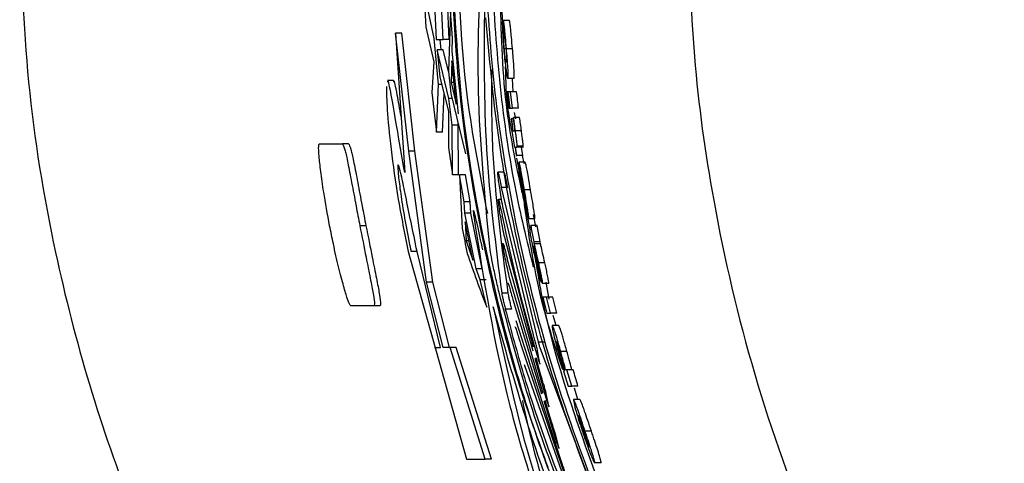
# Paper-space layout '1012-790 Hybird Padfoot' of a CAD drawing. Header units: millimetres. Extents: x 51 to 2966, y 67 to 3970.
# Tile 45 of 110: x 91 to 124, y 3291 to 3305. Entities that reach past the tile are written whole.
import ezdxf

# ---------------------------------------------------------------- set-up
doc = ezdxf.new("R2010")
doc.units = ezdxf.units.MM

psp = doc.layouts.new('1012-790 Hybird Padfoot')

# ---------------------------------------------------------------- linework, layer by layer
at = {"color": 7, "linetype": 'Continuous', "lineweight": 25}
for p, q in [((104.778, 3308.058), (104.936, 3304.763)), ((105.17, 3304.763), (105.01, 3308.145)), ((104.488, 3306.935), (104.584, 3305.18)), ((104.863, 3304.796), (104.593, 3306.053)), ((105.37, 3304.763), (105.309, 3306.056)), ((105.414, 3305.717), (105.341, 3303.698)), ((105.477, 3304.806), (105.414, 3305.717)), ((107.187, 3304.84), (107.136, 3305.673)), ((107.177, 3305.358), (107.144, 3305.358)), ((107.174, 3305.403), (107.209, 3304.862)), ((107.374, 3305.403), (107.174, 3305.403)), ((104.584, 3305.18), (104.85, 3304.025)), ((104.016, 3301.037), (103.58, 3304.979)), ((103.781, 3304.979), (103.58, 3304.979)), ((103.58, 3304.979), (103.881, 3300.331)), ((104.218, 3301.037), (103.781, 3304.979)), ((105.004, 3303.261), (104.863, 3304.796)), ((104.936, 3304.763), (105.17, 3304.763)), ((105.099, 3304.416), (105.067, 3304.763)), ((105.37, 3304.763), (105.17, 3304.763)), ((105.46, 3304.381), (105.477, 3304.806)), ((107.219, 3304.817), (107.186, 3304.817)), ((104.965, 3304.416), (105.049, 3303.512)), ((105.359, 3302.794), (104.965, 3304.416)), ((105.166, 3304.416), (104.965, 3304.416)), ((105.341, 3303.696), (105.166, 3304.416)), ((105.679, 3302.287), (105.46, 3304.381)), ((107.259, 3304.449), (107.203, 3304.449)), ((107.477, 3304.454), (107.276, 3304.454)), ((105.449, 3304.054), (105.433, 3303.332)), ((105.6, 3302.611), (105.449, 3304.054)), ((104.85, 3304.025), (104.781, 3302.999)), ((103.508, 3303.395), (103.306, 3303.395)), ((105.049, 3303.512), (105.348, 3302.378)), ((105.341, 3303.698), (105.418, 3302.961)), ((107.524, 3303.466), (107.323, 3303.466)), ((107.503, 3303.016), (107.475, 3303.466)), ((104.944, 3301.674), (105.004, 3303.261)), ((105.115, 3303.261), (105.004, 3303.261)), ((105.433, 3303.332), (105.6, 3302.611)), ((105.525, 3303.332), (105.433, 3303.332)), ((104.781, 3302.999), (104.944, 3301.674)), ((105.146, 3301.674), (105.194, 3302.961)), ((105.468, 3301.904), (105.359, 3302.794)), ((105.459, 3302.794), (105.359, 3302.794)), ((105.418, 3302.961), (105.913, 3300.947)), ((107.292, 3303.016), (107.354, 3302.476)), ((107.314, 3303.016), (107.292, 3303.016)), ((107.376, 3302.476), (107.314, 3303.016)), ((107.326, 3303.016), (107.314, 3303.016)), ((107.326, 3303.016), (107.389, 3302.476)), ((107.414, 3303.016), (107.326, 3303.016)), ((107.477, 3302.476), (107.414, 3303.016)), ((107.616, 3303.016), (107.414, 3303.016)), ((107.354, 3302.476), (107.376, 3302.476)), ((107.389, 3302.476), (107.376, 3302.476)), ((107.389, 3302.476), (107.477, 3302.476)), ((107.678, 3302.476), (107.477, 3302.476)), ((105.348, 3302.378), (105.338, 3301.157)), ((107.433, 3302.116), (107.486, 3301.71)), ((107.451, 3302.116), (107.433, 3302.116)), ((107.504, 3301.71), (107.451, 3302.116)), ((107.503, 3302.116), (107.451, 3302.116)), ((107.514, 3302.161), (107.502, 3302.113)), ((107.715, 3302.161), (107.514, 3302.161)), ((107.585, 3302.116), (107.545, 3302.329)), ((105.477, 3300.253), (105.468, 3301.904)), ((105.67, 3301.904), (105.468, 3301.904)), ((105.67, 3301.904), (105.663, 3301.965)), ((105.68, 3300.253), (105.67, 3301.904)), ((105.146, 3301.674), (104.944, 3301.674)), ((107.455, 3301.71), (107.544, 3301.17)), ((107.486, 3301.71), (107.455, 3301.71)), ((107.54, 3301.71), (107.504, 3301.71)), ((107.776, 3301.72), (107.575, 3301.72)), ((101.038, 3301.282), (101.805, 3301.282)), ((102.007, 3301.282), (101.805, 3301.282)), ((105.338, 3301.157), (105.477, 3300.253)), ((107.544, 3301.17), (107.562, 3301.17)), ((107.562, 3301.17), (107.601, 3300.9)), ((107.579, 3301.17), (107.618, 3301.17)), ((107.619, 3300.9), (107.579, 3301.17)), ((107.82, 3301.17), (107.618, 3301.17)), ((107.835, 3301.204), (107.633, 3301.204)), ((107.821, 3300.9), (107.781, 3301.17)), ((104.218, 3301.037), (104.016, 3301.037)), ((104.613, 3296.668), (104.016, 3301.037)), ((104.818, 3296.668), (104.218, 3301.037)), ((107.601, 3300.9), (107.619, 3300.9)), ((107.821, 3300.9), (107.619, 3300.9)), ((107.669, 3300.575), (107.627, 3300.803)), ((107.861, 3300.63), (107.811, 3300.9)), ((107.693, 3300.63), (107.665, 3300.63)), ((107.898, 3300.675), (107.696, 3300.675)), ((105.68, 3300.253), (105.477, 3300.253)), ((105.71, 3300.253), (105.798, 3298.462)), ((105.865, 3299.343), (105.71, 3300.253)), ((105.913, 3300.253), (105.71, 3300.253)), ((106.069, 3299.343), (105.913, 3300.253)), ((106.992, 3300.246), (106.991, 3300.265)), ((107.195, 3300.339), (106.992, 3300.339)), ((107.103, 3299.832), (108.33, 3294.67)), ((107.306, 3299.832), (107.103, 3299.832)), ((107.822, 3299.72), (107.807, 3299.72)), ((108.078, 3299.752), (107.875, 3299.752)), ((105.883, 3298.966), (105.865, 3299.343)), ((106.069, 3299.343), (105.865, 3299.343)), ((106.087, 3298.966), (106.069, 3299.343)), ((107.113, 3299.426), (107.008, 3299.426)), ((107.919, 3299.324), (108.023, 3298.783)), ((106.261, 3297.117), (105.883, 3298.966)), ((106.087, 3298.966), (105.883, 3298.966)), ((106.466, 3297.117), (106.087, 3298.966)), ((108.144, 3295.035), (107.183, 3299.049)), ((107.971, 3299.055), (107.954, 3299.055)), ((108.014, 3298.828), (107.977, 3298.828)), ((108.062, 3298.422), (107.988, 3298.828)), ((108.254, 3298.512), (108.178, 3298.923)), ((102.589, 3298.552), (102.385, 3298.552)), ((106.159, 3297.404), (105.898, 3298.68)), ((105.898, 3298.68), (105.937, 3298.042)), ((108.227, 3298.783), (108.023, 3298.783)), ((108.2, 3298.018), (108.092, 3298.558)), ((108.296, 3298.558), (108.092, 3298.558)), ((108.405, 3298.018), (108.296, 3298.558)), ((108.18, 3294.494), (107.219, 3298.155)), ((108.091, 3298.418), (108.063, 3298.423)), ((108.095, 3298.423), (108.063, 3298.423)), ((105.937, 3298.042), (106.159, 3297.404)), ((106.028, 3298.042), (105.937, 3298.042)), ((108.19, 3297.883), (108.186, 3297.883)), ((108.205, 3297.947), (108.2, 3298.018)), ((108.405, 3298.018), (108.2, 3298.018)), ((108.41, 3297.947), (108.205, 3297.947)), ((108.41, 3297.947), (108.405, 3298.018)), ((103.995, 3297.695), (105.944, 3290.763)), ((104.298, 3297.695), (104.093, 3297.695)), ((105.074, 3294.491), (104.295, 3297.695)), ((107.303, 3297.422), (108.15, 3294.375)), ((108.431, 3296.667), (108.322, 3297.162)), ((108.558, 3297.307), (108.353, 3297.307)), ((106.398, 3296.741), (106.261, 3297.117)), ((106.466, 3297.117), (106.261, 3297.117)), ((104.818, 3296.668), (104.613, 3296.668)), ((105.164, 3294.491), (104.613, 3296.668)), ((105.372, 3294.491), (104.818, 3296.668)), ((106.616, 3295.831), (106.398, 3296.741)), ((106.603, 3296.741), (106.398, 3296.741)), ((108.499, 3292.952), (107.406, 3296.702)), ((108.687, 3296.622), (108.481, 3296.622)), ((108.701, 3296.103), (108.596, 3296.667)), ((107.325, 3296.301), (107.119, 3296.301)), ((108.491, 3296.172), (108.625, 3295.631)), ((108.612, 3296.172), (108.491, 3296.172)), ((108.746, 3295.631), (108.612, 3296.172)), ((108.818, 3296.172), (108.612, 3296.172)), ((108.952, 3295.631), (108.818, 3296.172)), ((102.855, 3295.878), (102.088, 3295.878)), ((103.061, 3295.878), (102.855, 3295.878)), ((107.484, 3296.093), (108.448, 3292.937)), ((107.445, 3295.769), (107.238, 3295.769)), ((108.625, 3295.631), (108.746, 3295.631)), ((108.952, 3295.631), (108.746, 3295.631)), ((108.93, 3295.226), (108.833, 3295.553)), ((109.066, 3290.801), (107.605, 3295.373)), ((109.012, 3295.226), (108.805, 3295.226)), ((107.739, 3294.623), (109.274, 3290.044)), ((108.538, 3294.67), (108.33, 3294.67)), ((104.872, 3294.491), (105.074, 3294.491)), ((105.393, 3294.491), (105.164, 3294.491)), ((106.563, 3290.763), (105.393, 3294.491)), ((105.601, 3294.491), (105.393, 3294.491)), ((106.776, 3290.763), (105.601, 3294.491)), ((108.394, 3293.956), (108.314, 3294.371)), ((108.386, 3294.486), (110.185, 3289.675)), ((109.106, 3294.215), (109.051, 3294.215)), ((109.295, 3294.35), (109.087, 3294.35)), ((109.449, 3289.419), (107.882, 3293.903)), ((108.218, 3294.132), (108.586, 3292.807)), ((108.415, 3293.6), (108.272, 3294.145)), ((109.184, 3293.695), (109.331, 3293.2)), ((109.197, 3293.695), (109.184, 3293.695)), ((109.292, 3293.74), (109.248, 3293.74)), ((109.452, 3293.2), (109.292, 3293.74)), ((109.5, 3293.74), (109.292, 3293.74)), ((108.692, 3292.538), (108.604, 3292.936)), ((109.331, 3293.2), (109.452, 3293.2)), ((109.661, 3293.2), (109.452, 3293.2)), ((109.661, 3292.749), (109.548, 3293.13)), ((108.519, 3292.703), (108.909, 3291.426)), ((108.724, 3292.182), (108.568, 3292.717)), ((109.722, 3292.749), (109.512, 3292.749)), ((109.876, 3291.689), (109.828, 3291.689)), ((110.11, 3291.693), (109.899, 3291.693)), ((109.024, 3291.157), (108.933, 3291.518)), ((105.944, 3290.763), (106.563, 3290.763)), ((106.776, 3290.763), (106.563, 3290.763)), ((110.43, 3290.633), (110.217, 3290.633))]:
    psp.add_line(p, q, dxfattribs=at)
at = {"color": 8, "linetype": 'Continuous', "lineweight": 25}
for p, q in [((108.342, 3294.225), (108.295, 3294.225)), ((108.633, 3292.807), (108.586, 3292.807)), ((108.956, 3291.426), (108.909, 3291.426))]:
    psp.add_line(p, q, dxfattribs=at)
at = {"color": 7, "linetype": 'Continuous', "lineweight": 25}
for points, knots in [([(91.039, 3309.027), (91.096, 3307.13), (91.212, 3303.313), (92.078, 3298.04), (93.303, 3293.247), (94.809, 3288.914), (96.691, 3284.682), (99.376, 3279.833), (103.067, 3274.504), (106.505, 3271.008), (108.239, 3269.245)], [0, 0, 0, 0, 0.127758, 0.256927, 0.358798, 0.460669, 0.565498, 0.670329, 0.833667, 1, 1, 1, 1]), ([(105.38, 3309.027), (105.437, 3307.122), (105.551, 3303.291), (106.435, 3298.004), (107.484, 3293.723), (108.329, 3291.396), (108.655, 3290.496)], [0, 0, 0, 0, 0.302042, 0.607422, 0.848254, 1, 1, 1, 1]), ([(105.416, 3309.027), (105.483, 3306.954), (105.62, 3302.781), (106.754, 3296.505), (108.559, 3290.229), (110.421, 3286.224), (111.358, 3284.207)], [0, 0, 0, 0, 0.241426, 0.486024, 0.741136, 1, 1, 1, 1]), ([(105.616, 3309.027), (105.662, 3306.951), (105.736, 3303.563), (106.388, 3300.242), (106.64, 3298.956)], [0, 0, 0, 0, 0.613, 1, 1, 1, 1]), ([(113.332, 3309.027), (113.374, 3307.414), (113.457, 3304.188), (114.173, 3299.014), (115.454, 3293.565), (117.426, 3288.009), (119.945, 3282.769), (122.966, 3277.888), (126.462, 3273.314), (129.175, 3270.601), (130.532, 3269.245)], [0, 0, 0, 0, 0.108594, 0.217189, 0.351056, 0.484925, 0.613383, 0.741842, 0.870921, 1, 1, 1, 1]), ([(106.718, 3297.869), (106.552, 3299.594), (106.221, 3303.048), (106.388, 3306.503), (106.471, 3308.232)], [0, 0, 0, 0, 0.49967, 1, 1, 1, 1]), ([(106.575, 3307.011), (106.647, 3305.813), (106.793, 3303.406), (107.384, 3299.388), (108.379, 3295.008), (109.775, 3290.804), (111.283, 3287.2), (112.319, 3285.209), (112.84, 3284.207)], [0, 0, 0, 0, 0.1372122, 0.2755381, 0.4690885, 0.6682731, 0.8330948, 1, 1, 1, 1]), ([(106.775, 3307.011), (106.85, 3305.814), (107, 3303.411), (107.458, 3300.081), (107.951, 3298.062), (108.17, 3297.165)], [0, 0, 0, 0, 0.35549, 0.713876, 1, 1, 1, 1]), ([(107.802, 3299.654), (107.612, 3300.558), (107.166, 3302.679), (107.109, 3304.847), (107.076, 3306.091)], [0, 0, 0, 0, 0.426391, 1, 1, 1, 1]), ([(106.54, 3305.889), (106.528, 3304.291), (106.504, 3301.093), (106.914, 3297.899), (107.119, 3296.301)], [0, 0, 0, 0, 0.4997163, 1, 1, 1, 1]), ([(110.185, 3289.675), (109.707, 3290.951), (108.752, 3293.504), (107.695, 3297.553), (106.945, 3301.566), (106.707, 3304.177), (106.588, 3305.49)], [0, 0, 0, 0, 0.269026, 0.538111, 0.767736, 1, 1, 1, 1]), ([(107.144, 3305.358), (107.142, 3305.33), (107.141, 3305.297), (107.14, 3305.201), (107.142, 3305.137), (107.149, 3304.974), (107.154, 3304.875), (107.165, 3304.719), (107.168, 3304.666), (107.177, 3304.56), (107.181, 3304.506), (107.185, 3304.451)], [0, 0, 0, 0, 0.25, 0.25, 0.5, 0.5, 0.75, 0.75, 0.875, 0.875, 1, 1, 1, 1]), ([(107.276, 3304.454), (107.265, 3304.587), (107.246, 3304.811), (107.221, 3305.078), (107.198, 3305.277), (107.183, 3305.363), (107.175, 3305.397), (107.174, 3305.403)], [0, 0, 0, 0, 0.276044, 0.459592, 0.64276, 0.938176, 1, 1, 1, 1]), ([(107.477, 3304.454), (107.466, 3304.587), (107.447, 3304.811), (107.421, 3305.078), (107.398, 3305.277), (107.384, 3305.363), (107.376, 3305.397), (107.374, 3305.403)], [0, 0, 0, 0, 0.276039, 0.459596, 0.642763, 0.938176, 1, 1, 1, 1]), ([(107.203, 3304.449), (107.199, 3304.497), (107.195, 3304.544), (107.189, 3304.633), (107.187, 3304.674), (107.184, 3304.739), (107.184, 3304.763), (107.184, 3304.798), (107.185, 3304.809), (107.186, 3304.817)], [0, 0, 0, 0, 0.25, 0.25, 0.5, 0.5, 0.75, 0.75, 1, 1, 1, 1]), ([(107.209, 3304.862), (107.212, 3304.852), (107.218, 3304.83), (107.227, 3304.775), (107.238, 3304.685), (107.248, 3304.581), (107.255, 3304.503), (107.258, 3304.463)], [0, 0, 0, 0, 0.2526, 0.507003, 0.668108, 0.82977, 1, 1, 1, 1]), ([(107.185, 3304.451), (107.195, 3304.34), (107.215, 3304.117), (107.247, 3303.839), (107.278, 3303.62), (107.305, 3303.485), (107.317, 3303.473), (107.323, 3303.466)], [0, 0, 0, 0, 0.179585, 0.36104, 0.517394, 0.74237, 1, 1, 1, 1]), ([(107.269, 3304.007), (107.263, 3304.01), (107.254, 3304.014), (107.235, 3304.142), (107.221, 3304.251), (107.211, 3304.359), (107.205, 3304.427), (107.203, 3304.449)], [0, 0, 0, 0, 0.496862, 0.661414, 0.796516, 0.932418, 1, 1, 1, 1]), ([(107.258, 3304.463), (107.262, 3304.419), (107.269, 3304.329), (107.277, 3304.207), (107.282, 3304.1), (107.281, 3304.015), (107.274, 3304.01), (107.269, 3304.007)], [0, 0, 0, 0, 0.12406, 0.2494, 0.39208, 0.597448, 1, 1, 1, 1]), ([(107.323, 3303.466), (107.328, 3303.482), (107.337, 3303.507), (107.332, 3303.689), (107.321, 3303.893), (107.301, 3304.154), (107.285, 3304.349), (107.276, 3304.454)], [0, 0, 0, 0, 0.332242, 0.533248, 0.681277, 0.829857, 1, 1, 1, 1]), ([(107.524, 3303.466), (107.53, 3303.482), (107.538, 3303.507), (107.534, 3303.689), (107.522, 3303.893), (107.502, 3304.154), (107.486, 3304.349), (107.477, 3304.454)], [0, 0, 0, 0, 0.332231, 0.533236, 0.681266, 0.829846, 1, 1, 1, 1]), ([(106.774, 3303.75), (106.773, 3302.865), (106.772, 3300.381), (107.108, 3297.899), (107.325, 3296.301)], [0, 0, 0, 0, 0.356108, 1, 1, 1, 1]), ([(107.484, 3301.589), (107.428, 3301.861), (107.275, 3302.608), (107.257, 3303.371), (107.246, 3303.856)], [0, 0, 0, 0, 0.364085, 1, 1, 1, 1]), ([(103.881, 3300.331), (103.787, 3300.872), (103.6, 3301.955), (103.426, 3302.975), (103.327, 3303.45), (103.31, 3303.356), (103.306, 3303.339)], [0, 0, 0, 0, 0.310756, 0.621593, 0.930604, 1, 1, 1, 1]), ([(103.76, 3302.191), (103.716, 3302.449), (103.607, 3303.083), (103.528, 3303.448), (103.511, 3303.356), (103.508, 3303.339)], [0, 0, 0, 0, 0.359024, 0.882438, 1, 1, 1, 1]), ([(103.269, 3303.203), (103.273, 3302.978), (103.279, 3302.53), (103.409, 3301.159), (103.639, 3299.493), (103.879, 3298.282), (103.995, 3297.695)], [0, 0, 0, 0, 0.254414, 0.507894, 0.761131, 1, 1, 1, 1]), ([(107.502, 3302.113), (107.507, 3302.075), (107.516, 3302.018), (107.527, 3301.938), (107.532, 3301.897), (107.535, 3301.876)], [0, 0, 0, 0, 0.49475, 0.74527, 1, 1, 1, 1]), ([(107.575, 3301.72), (107.564, 3301.794), (107.549, 3301.907), (107.529, 3302.054), (107.519, 3302.125), (107.514, 3302.161)], [0, 0, 0, 0, 0.48805, 0.741868, 1, 1, 1, 1]), ([(107.776, 3301.72), (107.766, 3301.796), (107.756, 3301.872), (107.735, 3302.021), (107.725, 3302.091), (107.715, 3302.161)], [0, 0, 0, 0, 0.5, 0.5, 1, 1, 1, 1]), ([(107.535, 3301.876), (107.538, 3301.852), (107.543, 3301.815), (107.548, 3301.769), (107.55, 3301.744), (107.551, 3301.733), (107.551, 3301.729)], [0, 0, 0, 0, 0.370096, 0.59234, 0.814822, 1, 1, 1, 1]), ([(107.551, 3301.729), (107.551, 3301.724), (107.55, 3301.714), (107.546, 3301.713), (107.543, 3301.711), (107.541, 3301.711)], [0, 0, 0, 0, 0.286599, 0.570974, 1, 1, 1, 1]), ([(107.633, 3301.204), (107.632, 3301.226), (107.631, 3301.263), (107.618, 3301.384), (107.599, 3301.534), (107.584, 3301.651), (107.575, 3301.72)], [0, 0, 0, 0, 0.30184, 0.505466, 0.708876, 1, 1, 1, 1]), ([(107.835, 3301.204), (107.835, 3301.219), (107.834, 3301.237), (107.829, 3301.298), (107.825, 3301.337), (107.814, 3301.433), (107.807, 3301.488), (107.792, 3301.602), (107.784, 3301.661), (107.776, 3301.72)], [0, 0, 0, 0, 0.25, 0.25, 0.5, 0.5, 0.75, 0.75, 1, 1, 1, 1]), ([(101.378, 3298.552), (101.308, 3298.935), (101.186, 3299.593), (101.075, 3300.388), (101.015, 3300.948), (101.005, 3301.247), (101.027, 3301.27), (101.038, 3301.282)], [0, 0, 0, 0, 0.232483, 0.399391, 0.566239, 0.783164, 1, 1, 1, 1]), ([(101.805, 3301.282), (101.828, 3301.254), (101.865, 3301.211), (101.98, 3300.681), (102.105, 3300.027), (102.246, 3299.274), (102.342, 3298.773), (102.385, 3298.552)], [0, 0, 0, 0, 0.33628, 0.514693, 0.69392, 0.865371, 1, 1, 1, 1]), ([(102.007, 3301.282), (102.031, 3301.254), (102.067, 3301.211), (102.182, 3300.681), (102.308, 3300.027), (102.449, 3299.274), (102.546, 3298.773), (102.589, 3298.552)], [0, 0, 0, 0, 0.336263, 0.514679, 0.693904, 0.865357, 1, 1, 1, 1]), ([(107.618, 3301.17), (107.619, 3301.17), (107.623, 3301.171), (107.629, 3301.174), (107.631, 3301.192), (107.633, 3301.204)], [0, 0, 0, 0, 0.250235, 0.500535, 1, 1, 1, 1]), ([(107.82, 3301.17), (107.823, 3301.17), (107.826, 3301.171), (107.832, 3301.179), (107.834, 3301.184), (107.835, 3301.204)], [0, 0, 0, 0, 0.5, 0.5, 1, 1, 1, 1]), ([(104.295, 3297.695), (104.226, 3298.024), (104.088, 3298.684), (103.911, 3299.56), (103.775, 3300.217), (103.686, 3300.579), (103.646, 3300.611), (103.659, 3300.318), (103.727, 3299.738), (103.851, 3298.936), (103.985, 3298.213), (104.072, 3297.795), (104.093, 3297.695)], [0, 0, 0, 0, 0.110326, 0.220695, 0.329933, 0.43752, 0.543768, 0.64913, 0.754135, 0.859506, 0.966164, 1, 1, 1, 1]), ([(107.665, 3300.63), (107.667, 3300.591), (107.669, 3300.531), (107.692, 3300.337), (107.729, 3300.085), (107.765, 3299.866), (107.789, 3299.725), (107.792, 3299.707)], [0, 0, 0, 0, 0.304896, 0.483448, 0.662268, 0.958231, 1, 1, 1, 1]), ([(107.696, 3300.675), (107.694, 3300.673), (107.692, 3300.671), (107.691, 3300.643), (107.694, 3300.598), (107.7, 3300.545), (107.703, 3300.518)], [0, 0, 0, 0, 0.251068, 0.499537, 0.744526, 1, 1, 1, 1]), ([(107.875, 3299.752), (107.851, 3299.896), (107.81, 3300.13), (107.759, 3300.413), (107.724, 3300.588), (107.704, 3300.666), (107.698, 3300.672), (107.696, 3300.675)], [0, 0, 0, 0, 0.304095, 0.497863, 0.691618, 0.888478, 1, 1, 1, 1]), ([(107.703, 3300.518), (107.713, 3300.444), (107.729, 3300.317), (107.762, 3300.099), (107.782, 3299.968), (107.793, 3299.903)], [0, 0, 0, 0, 0.411277, 0.703743, 1, 1, 1, 1]), ([(108.078, 3299.752), (108.054, 3299.896), (108.013, 3300.13), (107.962, 3300.413), (107.927, 3300.588), (107.906, 3300.666), (107.9, 3300.672), (107.898, 3300.675)], [0, 0, 0, 0, 0.3040676, 0.4978553, 0.6916189, 0.8884836, 1, 1, 1, 1]), ([(106.991, 3300.265), (106.989, 3300.296), (106.986, 3300.358), (107.002, 3300.324), (107.032, 3300.197), (107.068, 3300.018), (107.094, 3299.881), (107.103, 3299.832)], [0, 0, 0, 0, 0.2184315, 0.4368386, 0.6558716, 0.8770993, 1, 1, 1, 1]), ([(107.183, 3299.049), (107.164, 3299.148), (107.125, 3299.348), (107.071, 3299.665), (107.027, 3299.949), (107.001, 3300.145), (106.995, 3300.219), (106.992, 3300.246)], [0, 0, 0, 0, 0.219482, 0.438995, 0.657313, 0.872541, 1, 1, 1, 1]), ([(107.195, 3300.331), (107.198, 3300.328), (107.206, 3300.322), (107.235, 3300.195), (107.271, 3300.018), (107.297, 3299.881), (107.306, 3299.832)], [0, 0, 0, 0, 0.232522, 0.53096, 0.832398, 1, 1, 1, 1]), ([(107.807, 3299.72), (107.799, 3299.767), (107.791, 3299.814), (107.776, 3299.905), (107.77, 3299.95), (107.759, 3300.027), (107.755, 3300.059), (107.75, 3300.107), (107.749, 3300.122), (107.748, 3300.134)], [0, 0, 0, 0, 0.25, 0.25, 0.5, 0.5, 0.75, 0.75, 1, 1, 1, 1]), ([(107.787, 3300.088), (107.786, 3300.1), (107.783, 3300.124), (107.783, 3300.133), (107.784, 3300.134), (107.784, 3300.134)], [0, 0, 0, 0, 0.431722, 0.825834, 1, 1, 1, 1]), ([(107.784, 3300.134), (107.786, 3300.13), (107.79, 3300.123), (107.802, 3300.064), (107.819, 3299.979), (107.838, 3299.872), (107.851, 3299.791), (107.858, 3299.753)], [0, 0, 0, 0, 0.20178, 0.380139, 0.539142, 0.783349, 1, 1, 1, 1]), ([(107.807, 3299.953), (107.805, 3299.966), (107.801, 3299.99), (107.796, 3300.025), (107.791, 3300.059), (107.789, 3300.078), (107.787, 3300.088)], [0, 0, 0, 0, 0.249214, 0.499025, 0.746441, 1, 1, 1, 1]), ([(107.793, 3299.903), (107.806, 3299.82), (107.826, 3299.695), (107.854, 3299.528), (107.867, 3299.449), (107.873, 3299.41)], [0, 0, 0, 0, 0.498443, 0.748367, 1, 1, 1, 1]), ([(107.954, 3299.055), (107.94, 3299.143), (107.91, 3299.326), (107.858, 3299.636), (107.824, 3299.847), (107.807, 3299.953)], [0, 0, 0, 0, 0.318231, 0.6581843, 1, 1, 1, 1]), ([(107.792, 3299.707), (107.815, 3299.577), (107.852, 3299.366), (107.905, 3299.099), (107.943, 3298.933), (107.968, 3298.841), (107.974, 3298.832), (107.977, 3298.828)], [0, 0, 0, 0, 0.295819, 0.48132, 0.667759, 0.8417, 1, 1, 1, 1]), ([(107.884, 3299.324), (107.883, 3299.326), (107.881, 3299.329), (107.872, 3299.366), (107.859, 3299.429), (107.836, 3299.551), (107.819, 3299.653), (107.807, 3299.72)], [0, 0, 0, 0, 0.113787, 0.228978, 0.376908, 0.590516, 1, 1, 1, 1]), ([(107.858, 3299.753), (107.868, 3299.694), (107.885, 3299.595), (107.904, 3299.473), (107.915, 3299.386), (107.919, 3299.343), (107.919, 3299.328), (107.919, 3299.324)], [0, 0, 0, 0, 0.272019, 0.453586, 0.635365, 0.899815, 1, 1, 1, 1]), ([(108.023, 3298.783), (108.02, 3298.825), (108.015, 3298.893), (107.98, 3299.13), (107.934, 3299.41), (107.897, 3299.627), (107.875, 3299.752)], [0, 0, 0, 0, 0.321287, 0.524102, 0.727275, 1, 1, 1, 1]), ([(108.227, 3298.783), (108.224, 3298.825), (108.219, 3298.893), (108.183, 3299.13), (108.137, 3299.41), (108.1, 3299.627), (108.078, 3299.752)], [0, 0, 0, 0, 0.321268, 0.524076, 0.727245, 1, 1, 1, 1]), ([(107.219, 3298.155), (107.198, 3298.255), (107.155, 3298.455), (107.095, 3298.773), (107.047, 3299.058), (107.014, 3299.279), (107.001, 3299.41), (107.006, 3299.441), (107.029, 3299.371), (107.067, 3299.206), (107.106, 3299.022), (107.131, 3298.903), (107.137, 3298.875)], [0, 0, 0, 0, 0.1105283, 0.2210711, 0.3309635, 0.4390526, 0.5452391, 0.6501975, 0.7549467, 0.8604757, 0.9674958, 1, 1, 1, 1]), ([(107.873, 3299.41), (107.875, 3299.398), (107.879, 3299.372), (107.883, 3299.34), (107.884, 3299.326), (107.884, 3299.324), (107.884, 3299.324)], [0, 0, 0, 0, 0.252094, 0.57588, 0.836538, 1, 1, 1, 1]), ([(109.16, 3293.739), (108.919, 3294.46), (108.321, 3296.248), (108.045, 3298.115), (107.88, 3299.229)], [0, 0, 0, 0, 0.403476, 1, 1, 1, 1]), ([(106.168, 3299.057), (106.17, 3299.02), (106.171, 3298.977), (106.183, 3298.885), (106.184, 3298.873)], [0, 0, 0, 0, 0.869566, 1, 1, 1, 1]), ([(106.486, 3297.748), (106.462, 3297.859), (106.402, 3298.142), (106.314, 3298.544), (106.236, 3298.879), (106.188, 3299.06), (106.18, 3299.054), (106.177, 3299.051)], [0, 0, 0, 0, 0.156113, 0.395472, 0.632731, 0.865853, 1, 1, 1, 1]), ([(106.184, 3298.873), (106.517, 3296.759), (107.184, 3292.522), (108.679, 3288.338), (109.428, 3286.242)], [0, 0, 0, 0, 0.498959, 1, 1, 1, 1]), ([(107.977, 3298.828), (107.979, 3298.831), (107.982, 3298.836), (107.977, 3298.901), (107.961, 3299.005), (107.954, 3299.055)], [0, 0, 0, 0, 0.251788, 0.642101, 1, 1, 1, 1]), ([(102.088, 3295.878), (102.06, 3295.909), (102.018, 3295.955), (101.849, 3296.504), (101.682, 3297.144), (101.515, 3297.868), (101.419, 3298.349), (101.378, 3298.552)], [0, 0, 0, 0, 0.349653, 0.526416, 0.70341, 0.874795, 1, 1, 1, 1]), ([(102.385, 3298.552), (102.456, 3298.191), (102.584, 3297.546), (102.738, 3296.773), (102.849, 3296.186), (102.883, 3295.913), (102.864, 3295.889), (102.855, 3295.878)], [0, 0, 0, 0, 0.22093, 0.394403, 0.567488, 0.807017, 1, 1, 1, 1]), ([(102.589, 3298.552), (102.66, 3298.191), (102.788, 3297.546), (102.944, 3296.773), (103.055, 3296.186), (103.089, 3295.913), (103.07, 3295.889), (103.061, 3295.878)], [0, 0, 0, 0, 0.220916, 0.394402, 0.5675, 0.806962, 1, 1, 1, 1]), ([(108.092, 3298.558), (108.096, 3298.53), (108.099, 3298.503), (108.102, 3298.463), (108.103, 3298.447), (108.1, 3298.421), (108.096, 3298.42), (108.091, 3298.418)], [0, 0, 0, 0, 0.25, 0.25, 0.5, 0.5, 1, 1, 1, 1]), ([(108.063, 3298.423), (108.058, 3298.422), (108.051, 3298.419), (108.056, 3298.349), (108.075, 3298.224), (108.109, 3298.037), (108.154, 3297.806), (108.191, 3297.635), (108.207, 3297.558)], [0, 0, 0, 0, 0.28295, 0.41146, 0.541158, 0.66, 0.84588, 1, 1, 1, 1]), ([(107.03, 3296.325), (106.989, 3296.497), (106.908, 3296.842), (106.809, 3297.321), (106.744, 3297.678), (106.726, 3297.812), (106.718, 3297.869)], [0, 0, 0, 0, 0.269195, 0.538553, 0.803245, 1, 1, 1, 1]), ([(107.406, 3296.702), (107.382, 3296.803), (107.334, 3297.004), (107.264, 3297.324), (107.207, 3297.61), (107.169, 3297.83), (107.152, 3297.959), (107.157, 3297.988), (107.182, 3297.916), (107.226, 3297.751), (107.27, 3297.568), (107.297, 3297.449), (107.303, 3297.422)], [0, 0, 0, 0, 0.111477, 0.222969, 0.333725, 0.442198, 0.548175, 0.652462, 0.756382, 0.861249, 0.968042, 1, 1, 1, 1]), ([(108.232, 3297.525), (108.22, 3297.578), (108.202, 3297.663), (108.181, 3297.771), (108.169, 3297.839), (108.163, 3297.888), (108.167, 3297.885), (108.17, 3297.883)], [0, 0, 0, 0, 0.25045, 0.396693, 0.543778, 0.645971, 1, 1, 1, 1]), ([(108.17, 3297.883), (108.189, 3297.799), (108.217, 3297.673), (108.256, 3297.496), (108.276, 3297.407), (108.286, 3297.363)], [0, 0, 0, 0, 0.495879, 0.747805, 1, 1, 1, 1]), ([(108.186, 3297.883), (108.197, 3297.83), (108.215, 3297.752), (108.238, 3297.645), (108.25, 3297.591), (108.256, 3297.564)], [0, 0, 0, 0, 0.499126, 0.749568, 1, 1, 1, 1]), ([(108.302, 3297.46), (108.291, 3297.508), (108.27, 3297.605), (108.242, 3297.725), (108.218, 3297.823), (108.199, 3297.884), (108.194, 3297.883), (108.19, 3297.883)], [0, 0, 0, 0, 0.16902, 0.3380281, 0.4946592, 0.6524698, 1, 1, 1, 1]), ([(108.353, 3297.307), (108.339, 3297.368), (108.326, 3297.43), (108.299, 3297.548), (108.286, 3297.607), (108.26, 3297.718), (108.249, 3297.768), (108.226, 3297.863), (108.215, 3297.906), (108.205, 3297.947)], [0, 0, 0, 0, 0.25, 0.25, 0.5, 0.5, 0.75, 0.75, 1, 1, 1, 1]), ([(108.558, 3297.307), (108.532, 3297.421), (108.485, 3297.635), (108.437, 3297.838), (108.415, 3297.925), (108.41, 3297.947)], [0, 0, 0, 0, 0.464028, 0.86709, 1, 1, 1, 1]), ([(108.207, 3297.558), (108.235, 3297.428), (108.28, 3297.223), (108.342, 3296.968), (108.389, 3296.791), (108.415, 3296.709), (108.428, 3296.674), (108.431, 3296.667)], [0, 0, 0, 0, 0.308022, 0.48607, 0.664507, 0.933488, 1, 1, 1, 1]), ([(108.322, 3297.162), (108.315, 3297.184), (108.304, 3297.215), (108.28, 3297.31), (108.256, 3297.412), (108.24, 3297.485), (108.232, 3297.525)], [0, 0, 0, 0, 0.389393, 0.580625, 0.772281, 1, 1, 1, 1]), ([(108.256, 3297.564), (108.269, 3297.508), (108.288, 3297.423), (108.314, 3297.312), (108.326, 3297.263), (108.332, 3297.239)], [0, 0, 0, 0, 0.491518, 0.742028, 1, 1, 1, 1]), ([(108.286, 3297.363), (108.312, 3297.253), (108.354, 3297.069), (108.411, 3296.837), (108.449, 3296.7), (108.472, 3296.63), (108.478, 3296.625), (108.481, 3296.622)], [0, 0, 0, 0, 0.286191, 0.475836, 0.666535, 0.845712, 1, 1, 1, 1]), ([(117.022, 3277.459), (116.617, 3277.999), (115.301, 3279.753), (113.465, 3282.989), (111.419, 3287.113), (109.786, 3291.461), (108.693, 3294.839), (108.357, 3296.786), (108.287, 3297.193)], [0, 0, 0, 0, 0.092944, 0.302443, 0.51194, 0.727518, 0.943098, 1, 1, 1, 1]), ([(108.356, 3297.162), (108.356, 3297.166), (108.358, 3297.173), (108.347, 3297.236), (108.332, 3297.316), (108.315, 3297.398), (108.305, 3297.446), (108.302, 3297.46)], [0, 0, 0, 0, 0.266596, 0.485755, 0.704703, 0.911001, 1, 1, 1, 1]), ([(108.332, 3297.239), (108.338, 3297.217), (108.349, 3297.174), (108.354, 3297.164), (108.356, 3297.163), (108.356, 3297.162)], [0, 0, 0, 0, 0.4813066, 0.9268262, 1, 1, 1, 1]), ([(108.481, 3296.622), (108.483, 3296.629), (108.486, 3296.641), (108.467, 3296.76), (108.434, 3296.925), (108.394, 3297.118), (108.365, 3297.249), (108.353, 3297.307)], [0, 0, 0, 0, 0.25835, 0.454547, 0.651092, 0.845593, 1, 1, 1, 1]), ([(108.687, 3296.622), (108.689, 3296.629), (108.692, 3296.641), (108.672, 3296.76), (108.64, 3296.925), (108.599, 3297.118), (108.57, 3297.249), (108.558, 3297.307)], [0, 0, 0, 0, 0.258274, 0.454442, 0.650962, 0.845454, 1, 1, 1, 1]), ([(107.326, 3296.636), (107.326, 3296.638), (107.327, 3296.652), (107.351, 3296.58), (107.397, 3296.421), (107.446, 3296.237), (107.477, 3296.12), (107.484, 3296.093)], [0, 0, 0, 0, 0.067176, 0.345685, 0.627239, 0.915185, 1, 1, 1, 1]), ([(110.328, 3286.895), (109.941, 3287.761), (109.155, 3289.52), (107.994, 3292.705), (107.366, 3295.061), (107.03, 3296.325)], [0, 0, 0, 0, 0.310446, 0.630236, 1, 1, 1, 1]), ([(107.119, 3296.301), (107.123, 3296.275), (107.132, 3296.224), (107.161, 3296.091), (107.197, 3295.934), (107.225, 3295.824), (107.238, 3295.769)], [0, 0, 0, 0, 0.248015, 0.495874, 0.74827, 1, 1, 1, 1]), ([(107.325, 3296.301), (107.329, 3296.275), (107.338, 3296.224), (107.367, 3296.091), (107.403, 3295.934), (107.431, 3295.824), (107.445, 3295.769)], [0, 0, 0, 0, 0.247986, 0.495792, 0.748182, 1, 1, 1, 1]), ([(117.849, 3274.038), (116.627, 3275.608), (114.168, 3278.767), (111.131, 3284.063), (108.563, 3289.749), (107.414, 3293.803), (106.836, 3295.844)], [0, 0, 0, 0, 0.242147, 0.487227, 0.741904, 1, 1, 1, 1]), ([(106.836, 3295.844), (107.226, 3294.018), (108.007, 3290.359), (109.428, 3286.749), (110.14, 3284.941)], [0, 0, 0, 0, 0.499168, 1, 1, 1, 1]), ([(107.238, 3295.769), (107.432, 3295.048), (107.819, 3293.607), (108.69, 3290.943), (109.406, 3289.216), (109.871, 3288.094)], [0, 0, 0, 0, 0.259592, 0.519261, 1, 1, 1, 1]), ([(107.565, 3295.165), (107.566, 3295.168), (107.567, 3295.181), (107.594, 3295.107), (107.644, 3294.948), (107.698, 3294.765), (107.732, 3294.649), (107.739, 3294.623)], [0, 0, 0, 0, 0.074341, 0.350192, 0.629713, 0.917117, 1, 1, 1, 1]), ([(108.805, 3295.226), (108.8, 3295.212), (108.793, 3295.191), (108.841, 3294.955), (108.895, 3294.73), (108.951, 3294.512), (108.984, 3294.392), (108.996, 3294.349)], [0, 0, 0, 0, 0.406073, 0.59581, 0.785937, 0.922005, 1, 1, 1, 1]), ([(109.087, 3294.35), (109.063, 3294.436), (109.015, 3294.609), (108.942, 3294.857), (108.879, 3295.062), (108.827, 3295.205), (108.813, 3295.218), (108.805, 3295.226)], [0, 0, 0, 0, 0.148324, 0.297406, 0.5009, 0.701593, 1, 1, 1, 1]), ([(109.295, 3294.35), (109.275, 3294.422), (109.255, 3294.494), (109.215, 3294.631), (109.196, 3294.697), (109.161, 3294.815), (109.145, 3294.869), (109.115, 3294.965), (109.102, 3295.008), (109.066, 3295.117), (109.049, 3295.161), (109.025, 3295.216), (109.018, 3295.224), (109.012, 3295.226)], [0, 0, 0, 0, 0.125, 0.125, 0.25, 0.25, 0.375, 0.375, 0.5, 0.5, 0.75, 0.75, 1, 1, 1, 1]), ([(108.314, 3294.371), (108.309, 3294.396), (108.298, 3294.447), (108.266, 3294.578), (108.226, 3294.734), (108.183, 3294.895), (108.156, 3294.992), (108.144, 3295.035)], [0, 0, 0, 0, 0.203081, 0.405966, 0.613838, 0.828724, 1, 1, 1, 1]), ([(108.33, 3294.67), (108.345, 3294.621), (108.365, 3294.551), (108.381, 3294.501), (108.386, 3294.486)], [0, 0, 0, 0, 0.703798, 1, 1, 1, 1]), ([(108.948, 3294.686), (108.946, 3294.683), (108.941, 3294.678), (108.949, 3294.623), (108.973, 3294.512), (109.006, 3294.377), (109.036, 3294.268), (109.051, 3294.215)], [0, 0, 0, 0, 0.249827, 0.501402, 0.670826, 0.841262, 1, 1, 1, 1]), ([(109.103, 3294.225), (109.091, 3294.269), (109.065, 3294.359), (109.028, 3294.484), (108.992, 3294.597), (108.962, 3294.676), (108.954, 3294.682), (108.948, 3294.686)], [0, 0, 0, 0, 0.1328271, 0.266685, 0.4361808, 0.6553564, 1, 1, 1, 1]), ([(108.295, 3294.225), (108.31, 3294.175), (108.34, 3294.075), (108.376, 3293.967), (108.388, 3293.94), (108.394, 3293.926)], [0, 0, 0, 0, 0.336186, 0.672741, 1, 1, 1, 1]), ([(108.996, 3294.349), (109.026, 3294.244), (109.082, 3294.048), (109.152, 3293.824), (109.183, 3293.735), (109.197, 3293.695)], [0, 0, 0, 0, 0.390678, 0.725512, 1, 1, 1, 1]), ([(109.051, 3294.215), (109.065, 3294.166), (109.093, 3294.067), (109.136, 3293.929), (109.175, 3293.811), (109.203, 3293.742), (109.211, 3293.735), (109.215, 3293.732)], [0, 0, 0, 0, 0.151267, 0.303738, 0.491095, 0.725152, 1, 1, 1, 1]), ([(109.248, 3293.74), (109.228, 3293.819), (109.199, 3293.937), (109.139, 3294.163), (109.105, 3294.286), (109.087, 3294.35)], [0, 0, 0, 0, 0.495574, 0.736779, 1, 1, 1, 1]), ([(109.215, 3293.732), (109.218, 3293.732), (109.22, 3293.737), (109.219, 3293.762), (109.216, 3293.783), (109.204, 3293.839), (109.199, 3293.862), (109.185, 3293.917), (109.178, 3293.948), (109.16, 3294.017), (109.15, 3294.055), (109.128, 3294.138), (109.115, 3294.181), (109.103, 3294.225)], [0, 0, 0, 0, 0.25, 0.25, 0.5, 0.5, 0.625, 0.625, 0.75, 0.75, 0.875, 0.875, 1, 1, 1, 1]), ([(109.456, 3293.74), (109.437, 3293.819), (109.407, 3293.937), (109.347, 3294.163), (109.313, 3294.286), (109.295, 3294.35)], [0, 0, 0, 0, 0.495475, 0.73674, 1, 1, 1, 1]), ([(108.395, 3293.929), (108.397, 3293.928), (108.399, 3293.926), (108.396, 3293.946), (108.394, 3293.956)], [0, 0, 0, 0, 0.539116, 1, 1, 1, 1]), ([(108.604, 3292.936), (108.598, 3292.961), (108.587, 3293.011), (108.551, 3293.141), (108.506, 3293.297), (108.458, 3293.459), (108.428, 3293.556), (108.415, 3293.6)], [0, 0, 0, 0, 0.201883, 0.403511, 0.611199, 0.827363, 1, 1, 1, 1]), ([(107.806, 3292.718), (107.978, 3291.937), (108.405, 3289.997), (109.174, 3288.083), (109.633, 3286.941)], [0, 0, 0, 0, 0.403041, 1, 1, 1, 1]), ([(108.586, 3292.807), (108.602, 3292.757), (108.636, 3292.657), (108.675, 3292.549), (108.687, 3292.522), (108.693, 3292.509)], [0, 0, 0, 0, 0.336841, 0.674159, 1, 1, 1, 1]), ([(109.512, 3292.749), (109.511, 3292.735), (109.508, 3292.705), (109.565, 3292.477), (109.649, 3292.189), (109.73, 3291.928), (109.786, 3291.76), (109.809, 3291.69)], [0, 0, 0, 0, 0.2758639, 0.5537627, 0.7188434, 0.8838912, 1, 1, 1, 1]), ([(109.899, 3291.693), (109.859, 3291.813), (109.777, 3292.056), (109.672, 3292.362), (109.586, 3292.598), (109.531, 3292.732), (109.518, 3292.744), (109.512, 3292.749)], [0, 0, 0, 0, 0.197249, 0.396131, 0.577609, 0.830744, 1, 1, 1, 1]), ([(110.11, 3291.693), (110.069, 3291.813), (109.988, 3292.056), (109.882, 3292.363), (109.796, 3292.598), (109.741, 3292.732), (109.727, 3292.745), (109.722, 3292.749)], [0, 0, 0, 0, 0.19737, 0.396378, 0.577903, 0.831074, 1, 1, 1, 1]), ([(108.695, 3292.511), (108.696, 3292.51), (108.699, 3292.508), (108.694, 3292.529), (108.692, 3292.538)], [0, 0, 0, 0, 0.544031, 1, 1, 1, 1]), ([(108.933, 3291.518), (108.926, 3291.543), (108.913, 3291.593), (108.873, 3291.723), (108.824, 3291.879), (108.771, 3292.04), (108.738, 3292.138), (108.724, 3292.182)], [0, 0, 0, 0, 0.2005866, 0.4008869, 0.6084087, 0.8259692, 1, 1, 1, 1]), ([(109.684, 3292.209), (109.681, 3292.201), (109.678, 3292.19), (109.712, 3292.058), (109.751, 3291.927), (109.793, 3291.795), (109.818, 3291.719), (109.828, 3291.689)], [0, 0, 0, 0, 0.393944, 0.581242, 0.768754, 0.909784, 1, 1, 1, 1]), ([(109.879, 3291.696), (109.862, 3291.748), (109.827, 3291.852), (109.775, 3291.998), (109.728, 3292.126), (109.696, 3292.199), (109.688, 3292.206), (109.684, 3292.209)], [0, 0, 0, 0, 0.15468, 0.310126, 0.507243, 0.746191, 1, 1, 1, 1]), ([(109.809, 3291.69), (109.858, 3291.545), (109.951, 3291.272), (110.068, 3290.959), (110.151, 3290.756), (110.201, 3290.647), (110.213, 3290.637), (110.217, 3290.633)], [0, 0, 0, 0, 0.2403136, 0.4527118, 0.6340093, 0.8533442, 1, 1, 1, 1]), ([(109.828, 3291.689), (109.846, 3291.636), (109.882, 3291.53), (109.935, 3291.382), (109.985, 3291.253), (110.017, 3291.183), (110.025, 3291.176), (110.029, 3291.173)], [0, 0, 0, 0, 0.158158, 0.317123, 0.518402, 0.762353, 1, 1, 1, 1]), ([(110.029, 3291.173), (110.032, 3291.174), (110.033, 3291.18), (110.028, 3291.211), (110.022, 3291.239), (109.997, 3291.326), (109.979, 3291.385), (109.945, 3291.493), (109.933, 3291.531), (109.907, 3291.612), (109.893, 3291.654), (109.879, 3291.696)], [0, 0, 0, 0, 0.25, 0.25, 0.5, 0.5, 0.75, 0.75, 0.875, 0.875, 1, 1, 1, 1]), ([(110.217, 3290.633), (110.22, 3290.648), (110.224, 3290.671), (110.153, 3290.915), (110.065, 3291.19), (109.974, 3291.468), (109.917, 3291.637), (109.899, 3291.693)], [0, 0, 0, 0, 0.348839, 0.537814, 0.726893, 0.910071, 1, 1, 1, 1]), ([(110.43, 3290.633), (110.433, 3290.648), (110.437, 3290.671), (110.365, 3290.915), (110.277, 3291.19), (110.185, 3291.468), (110.129, 3291.637), (110.11, 3291.693)], [0, 0, 0, 0, 0.348784, 0.537743, 0.726803, 0.91001, 1, 1, 1, 1]), ([(108.909, 3291.426), (108.927, 3291.376), (108.964, 3291.275), (109.006, 3291.167), (109.019, 3291.14), (109.025, 3291.127)], [0, 0, 0, 0, 0.337562, 0.67567, 1, 1, 1, 1]), ([(109.027, 3291.13), (109.028, 3291.129), (109.031, 3291.127), (109.026, 3291.148), (109.024, 3291.157)], [0, 0, 0, 0, 0.549386, 1, 1, 1, 1]), ([(109.295, 3290.137), (109.287, 3290.162), (109.272, 3290.212), (109.229, 3290.341), (109.175, 3290.496), (109.118, 3290.658), (109.082, 3290.757), (109.066, 3290.801)], [0, 0, 0, 0, 0.1992181, 0.3981454, 0.6055086, 0.8246047, 1, 1, 1, 1])]:
    psp.add_open_spline(points, degree=3, knots=knots, dxfattribs=at)
for points in [[(107.186, 3304.817), (107.171, 3304.997), (107.157, 3305.177), (107.144, 3305.358)], [(107.678, 3302.476), (107.657, 3302.656), (107.636, 3302.836), (107.616, 3303.016)], [(107.748, 3300.134), (107.72, 3300.299), (107.692, 3300.464), (107.665, 3300.63)], [(107.137, 3298.875), (107.455, 3297.311), (107.841, 3295.76), (108.295, 3294.225)], [(105.798, 3298.462), (105.853, 3298.182), (105.91, 3297.902), (105.97, 3297.622)], [(105.97, 3297.622), (106.175, 3297.025), (106.39, 3296.427), (106.616, 3295.831)], [(109.661, 3293.2), (109.607, 3293.38), (109.553, 3293.56), (109.5, 3293.74)]]:
    psp.add_open_spline(points, degree=3, dxfattribs=at)

doc.saveas('drawing.dxf')
